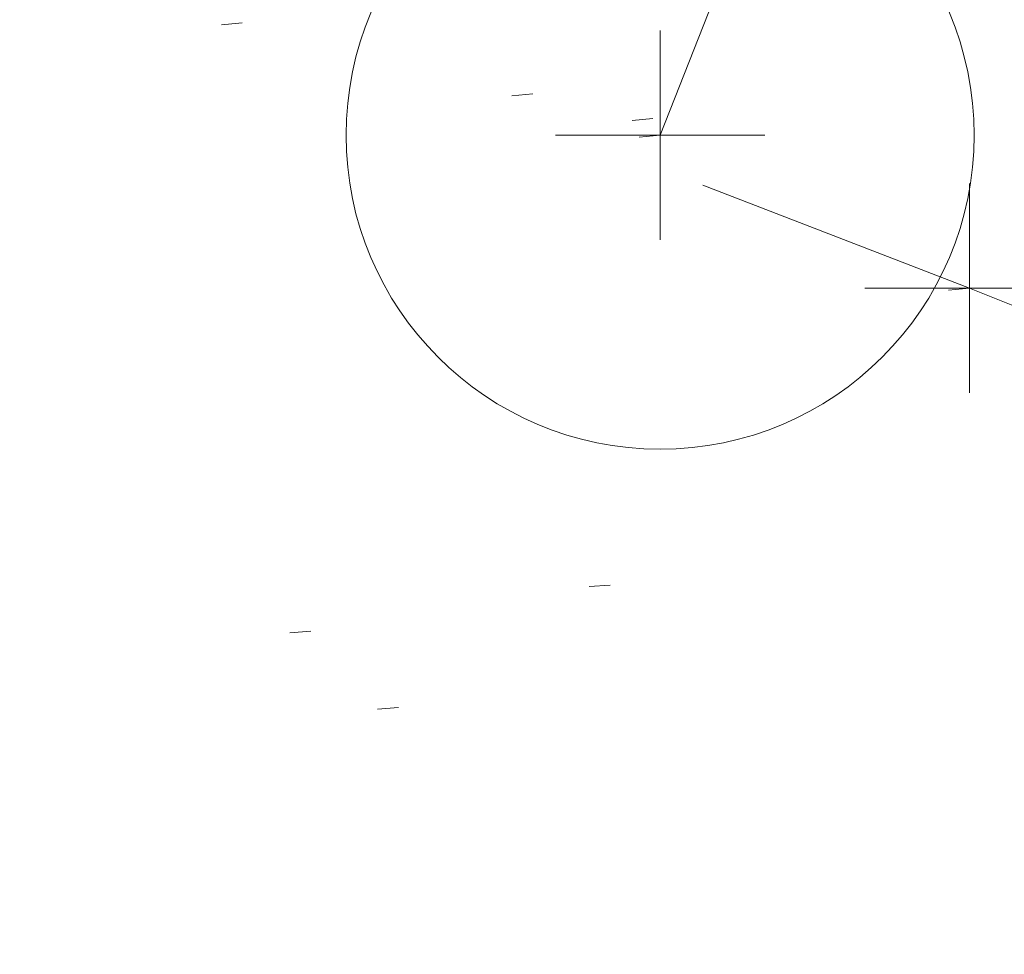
# Model space of a CAD drawing. Extents: x 413123 to 1465301, y 377724 to 504150.
# Tile 87 of 256: x 1463391.48 to 1463396.18, y 433213.62 to 433218.08. Entities that reach past the tile are written whole.
import ezdxf

# ---------------------------------------------------------------- set-up
doc = ezdxf.new("R2010")
doc.units = 0
doc.header["$MEASUREMENT"] = 0
for name, pattern in [('DGN Style 1', [8.732639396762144, 0.01453018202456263, -8.71810921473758]), ('DGN Style 3', [20.34225483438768, 14.53018202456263, -5.812072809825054]), ('DGN Style 5', [10.171127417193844, 4.35905460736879, -5.812072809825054])]:
    doc.linetypes.add(name, pattern=pattern)
for name, color, linetype, lineweight in [('GE_X_Cells', 40, 'Continuous', 0), ('PM_X_Channelizing_Line', 7, 'Continuous', 13), ('PV_X_Curb', 120, 'DGN Style 1', 0), ('PV_X_EOP', 7, 'DGN Style 3', 0), ('PV_X_Walk', 120, 'DGN Style 5', 0)]:
    doc.layers.add(name, color=color, linetype=linetype, lineweight=lineweight)
doc.layers.add('SV_Observation (Construction)', color=97, linetype='DGN Style 1', lineweight=0, transparency=0.9)
doc.layers.add('SV_X_Shot_Marker (Construction)', color=40, linetype='Continuous', lineweight=0, transparency=0.5)

# ---------------------------------------------------------------- blocks, each defined once
blk = doc.blocks.new('SVPT_2805')
at = {"layer": 'SV_X_Shot_Marker (Construction)', "transparency": 33554495}
for p, q in [((0, 0.02500000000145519), (0, -0.02499999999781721)), ((-0.02499999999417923, 3.637978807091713e-12), (0.02499999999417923, 3.637978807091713e-12))]:
    blk.add_line(p, q, dxfattribs=at)
blk.add_point((0, 3.637978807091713e-12), dxfattribs=at)
blk = doc.blocks.new('SVPT_2831')
at = {"layer": 'SV_X_Shot_Marker (Construction)', "transparency": 33554495}
for p, q in [((0, 0.02500000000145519), (0, -0.02500000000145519)), ((-0.02500000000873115, 0), (0.02499999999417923, 0))]:
    blk.add_line(p, q, dxfattribs=at)
blk.add_point((0, 0), dxfattribs=at)
blk = doc.blocks.new('PC_81')
at = {"layer": 'GE_X_Cells', "color": 52, "linetype": 'Continuous', "lineweight": 0}
blk.add_circle((0, 0), 0.075, dxfattribs=at)

msp = doc.modelspace()

# ---------------------------------------------------------------- linework, layer by layer
at = {"layer": 'PM_X_Channelizing_Line', "extrusion": (-0.05387479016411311, 0.009650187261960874, 0.9985010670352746), "elevation": -74087.91678013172, "flags": 128}
msp.add_lwpolyline([(-684460.9633719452, 1362072.520952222), (-684455.400351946, 1362072.625134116), (-684450.8547396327, 1362071.710482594)], dxfattribs=at)
at = {"layer": 'PV_X_Curb'}
for points, knots in [([(1463034.114341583, 433358.5354235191, 570.967442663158), (1463034.382762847, 433357.8525596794, 570.9829174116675), (1463034.902669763, 433356.6746703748, 570.9791408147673), (1463036.322057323, 433354.5205973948, 570.6849760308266), (1463037.748960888, 433352.2020754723, 570.6878951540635), (1463040.018756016, 433349.1857511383, 570.9427811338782), (1463042.639031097, 433346.7780487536, 570.7955674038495), (1463044.970687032, 433345.5933757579, 570.8824061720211), (1463045.921303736, 433345.2188641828, 570.878208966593), (1463051.106075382, 433343.1762354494, 570.8553169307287), (1463056.290847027, 433341.1336067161, 570.8324248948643), (1463061.475618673, 433339.0909779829, 570.809532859), (1463062.018547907, 433338.9041474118, 570.7725412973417), (1463062.561477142, 433338.7173168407, 570.7355497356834), (1463063.104406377, 433338.5304862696, 570.6985581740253), (1463069.657625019, 433335.9461940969, 570.7210719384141), (1463076.21084366, 433333.3619019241, 570.7435857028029), (1463082.764062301, 433330.7776097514, 570.7660994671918), (1463087.246478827, 433329.0023655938, 570.8028168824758), (1463091.728895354, 433327.2271214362, 570.8395342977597), (1463096.211311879, 433325.4518772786, 570.8762517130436), (1463096.878442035, 433325.1897515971, 570.9638925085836), (1463097.545572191, 433324.9276259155, 571.0515333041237), (1463098.212702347, 433324.6655002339, 571.1391740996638), (1463104.831686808, 433322.094946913, 571.1640382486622), (1463111.45067127, 433319.524393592, 571.1889023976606), (1463118.069655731, 433316.953840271, 571.2137665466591), (1463125.957183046, 433313.9138789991, 571.1851535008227), (1463133.844710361, 433310.8739177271, 571.1565404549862), (1463141.732237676, 433307.8339564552, 571.1279274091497), (1463145.767175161, 433306.241790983, 571.1313455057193), (1463149.802112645, 433304.6496255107, 571.134763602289), (1463153.83705013, 433303.0574600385, 571.1381816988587), (1463154.355066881, 433302.8054079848, 571.0924572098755), (1463154.873083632, 433302.5533559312, 571.0467327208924), (1463155.391100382, 433302.3013038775, 571.0010082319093), (1463159.740180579, 433300.5574304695, 571.007755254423), (1463164.089260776, 433298.8135570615, 571.0145022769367), (1463168.438340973, 433297.0696836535, 571.0212492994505), (1463173.76020955, 433294.9893866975, 571.0517121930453), (1463179.082078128, 433292.9090897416, 571.0821750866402), (1463184.403946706, 433290.8287927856, 571.1126379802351), (1463184.927832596, 433290.6024130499, 571.183469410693), (1463185.451718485, 433290.3760333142, 571.254300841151), (1463185.975604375, 433290.1496535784, 571.3251322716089), (1463193.283059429, 433287.4009373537, 571.3274320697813), (1463200.590514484, 433284.6522211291, 571.3297318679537), (1463207.897969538, 433281.9035049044, 571.3320316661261), (1463214.611583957, 433279.3049910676, 571.3660593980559), (1463221.325198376, 433276.7064772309, 571.4000871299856), (1463228.038812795, 433274.1079633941, 571.4341148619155), (1463234.876881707, 433271.4003319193, 571.5030017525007), (1463241.714950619, 433268.6927004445, 571.5718886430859), (1463248.553019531, 433265.9850689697, 571.6407755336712), (1463252.53367608, 433264.4224603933, 571.6987979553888), (1463256.514332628, 433262.8598518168, 571.7568203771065), (1463260.494989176, 433261.2972432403, 571.8148427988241), (1463261.18962272, 433261.0748617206, 571.7422662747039), (1463261.884256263, 433260.8524802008, 571.6696897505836), (1463262.578889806, 433260.6300986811, 571.5971132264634), (1463267.974277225, 433258.4984942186, 571.5913249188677), (1463273.369664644, 433256.3668897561, 571.5855366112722), (1463278.765052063, 433254.2352852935, 571.5797483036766), (1463284.039124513, 433252.1341649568, 571.626583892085), (1463289.313196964, 433250.0330446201, 571.6734194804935), (1463294.587269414, 433247.9319242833, 571.7202550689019), (1463295.147837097, 433247.7325865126, 571.8045569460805), (1463295.70840478, 433247.533248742, 571.8888588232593), (1463296.268972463, 433247.3339109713, 571.9731607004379), (1463303.262539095, 433244.6091737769, 572.0038664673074), (1463310.256105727, 433241.8844365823, 572.034572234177), (1463317.249672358, 433239.1596993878, 572.0652780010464), (1463324.8255847, 433236.206749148, 572.1003223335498), (1463332.401497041, 433233.2537989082, 572.1353666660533), (1463339.977409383, 433230.3008486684, 572.1704109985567), (1463346.624217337, 433227.6724527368, 572.1699621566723), (1463353.271025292, 433225.044056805, 572.1695133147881), (1463359.917833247, 433222.4156608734, 572.1690644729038), (1463363.666535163, 433220.9685334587, 572.1740861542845), (1463367.415237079, 433219.521406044, 572.1791078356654), (1463371.163938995, 433218.0742786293, 572.1841295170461), (1463371.754596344, 433217.8301906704, 572.1047293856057), (1463372.345253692, 433217.5861027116, 572.0253292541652), (1463372.935911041, 433217.3420147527, 571.9459291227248), (1463380.338603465, 433214.4611246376, 571.9041823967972), (1463387.741295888, 433211.5802345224, 571.8624356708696), (1463395.143988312, 433208.6993444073, 571.8206889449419), (1463403.121855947, 433205.5721027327, 571.8539167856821), (1463411.099723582, 433202.4448610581, 571.8871446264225), (1463419.077591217, 433199.3176193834, 571.9203724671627), (1463419.407565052, 433199.1647159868, 571.9396248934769), (1463419.737538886, 433199.0118125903, 571.9588773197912), (1463420.067512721, 433198.8589091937, 571.9781297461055)], [0, 0, 0, 0, 0.004163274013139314, 0.007301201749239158, 0.0146979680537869, 0.01957460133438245, 0.02877745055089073, 0.03448275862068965, 0.03448275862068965, 0.03448275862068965, 0.06896551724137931, 0.06896551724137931, 0.06896551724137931, 0.1034482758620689, 0.1034482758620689, 0.1034482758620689, 0.1379310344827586, 0.1379310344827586, 0.1379310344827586, 0.1724137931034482, 0.1724137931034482, 0.1724137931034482, 0.2068965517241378, 0.2068965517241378, 0.2068965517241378, 0.2413793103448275, 0.2413793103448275, 0.2413793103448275, 0.2758620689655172, 0.2758620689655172, 0.2758620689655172, 0.3103448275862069, 0.3103448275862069, 0.3103448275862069, 0.3448275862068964, 0.3448275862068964, 0.3448275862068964, 0.3793103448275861, 0.3793103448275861, 0.3793103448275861, 0.4137931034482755, 0.4137931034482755, 0.4137931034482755, 0.4482758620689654, 0.4482758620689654, 0.4482758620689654, 0.4827586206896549, 0.4827586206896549, 0.4827586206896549, 0.5172413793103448, 0.5172413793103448, 0.5172413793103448, 0.5517241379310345, 0.5517241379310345, 0.5517241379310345, 0.5862068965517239, 0.5862068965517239, 0.5862068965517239, 0.6206896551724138, 0.6206896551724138, 0.6206896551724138, 0.6551724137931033, 0.6551724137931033, 0.6551724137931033, 0.6896551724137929, 0.6896551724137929, 0.6896551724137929, 0.7241379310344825, 0.7241379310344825, 0.7241379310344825, 0.7586206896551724, 0.7586206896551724, 0.7586206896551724, 0.7931034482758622, 0.7931034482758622, 0.7931034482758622, 0.8275862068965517, 0.8275862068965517, 0.8275862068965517, 0.8620689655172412, 0.8620689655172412, 0.8620689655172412, 0.8965517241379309, 0.8965517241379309, 0.8965517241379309, 0.9310344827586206, 0.9310344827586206, 0.9310344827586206, 0.9655172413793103, 0.9655172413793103, 0.9655172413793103, 1, 1, 1, 1]), ([(1463694.730807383, 433042.1012902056, 573.2000085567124), (1463688.122071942, 433044.6665198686, 573.2117681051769), (1463681.5133365, 433047.2317495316, 573.2235276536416), (1463674.904601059, 433049.7969791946, 573.2352872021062), (1463669.906627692, 433051.7384291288, 573.2422034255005), (1463664.908654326, 433053.679879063, 573.249119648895), (1463659.910680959, 433055.6213289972, 573.2560358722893), (1463659.31440991, 433055.8530469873, 573.3282538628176), (1463658.718138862, 433056.0847649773, 573.400471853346), (1463658.121867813, 433056.3164829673, 573.4726898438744), (1463656.811811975, 433056.8455353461, 573.4691755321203), (1463655.501756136, 433057.3745877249, 573.4656612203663), (1463654.191700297, 433057.9036401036, 573.4621469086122), (1463647.078403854, 433060.7016199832, 573.4311409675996), (1463639.965107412, 433063.4995998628, 573.4001350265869), (1463632.851810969, 433066.2975797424, 573.3691290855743), (1463626.603526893, 433068.7760307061, 573.3262890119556), (1463620.355242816, 433071.25448167, 573.2834489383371), (1463614.10695874, 433073.7329326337, 573.2406088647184), (1463606.821724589, 433076.5483492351, 573.1778320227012), (1463599.536490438, 433079.3637658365, 573.1150551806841), (1463592.251256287, 433082.1791824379, 573.052278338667), (1463585.048675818, 433085.0513616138, 572.9767093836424), (1463577.846095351, 433087.9235407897, 572.901140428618), (1463570.643514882, 433090.7957199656, 572.8255714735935), (1463568.520856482, 433091.6009161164, 572.8136526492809), (1463566.398198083, 433092.4061122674, 572.8017338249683), (1463564.275539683, 433093.2113084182, 572.7898150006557), (1463563.658286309, 433093.4932407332, 572.723361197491), (1463563.041032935, 433093.7751730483, 572.6569073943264), (1463562.423779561, 433094.0571053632, 572.5904535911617), (1463557.897842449, 433095.8076798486, 572.5495712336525), (1463553.371905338, 433097.5582543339, 572.5086888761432), (1463548.845968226, 433099.3088288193, 572.4678065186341), (1463541.746736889, 433102.0973839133, 572.4116307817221), (1463534.647505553, 433104.8859390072, 572.3554550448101), (1463527.548274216, 433107.6744941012, 572.2992793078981), (1463527.099574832, 433107.8541490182, 572.3819727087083), (1463526.650875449, 433108.0338039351, 572.4646661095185), (1463526.202176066, 433108.2134588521, 572.5473595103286), (1463518.442801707, 433111.2934591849, 572.5872886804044), (1463510.683427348, 433114.3734595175, 572.6272178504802), (1463502.924052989, 433117.4534598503, 572.6671470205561), (1463495.101662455, 433120.5759616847, 572.6180249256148), (1463487.279271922, 433123.6984635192, 572.5689028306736), (1463479.456881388, 433126.8209653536, 572.5197807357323), (1463474.540841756, 433128.7396558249, 572.5305568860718), (1463469.624802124, 433130.6583462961, 572.5413330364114), (1463464.708762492, 433132.5770367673, 572.5521091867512), (1463464.15178183, 433132.7738995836, 572.4839343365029), (1463463.594801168, 433132.9707623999, 572.4157594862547), (1463463.037820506, 433133.1676252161, 572.3475846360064), (1463455.395093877, 433136.1460172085, 572.2965798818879), (1463447.752367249, 433139.1244092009, 572.2455751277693), (1463440.10964062, 433142.1028011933, 572.1945703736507), (1463439.463345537, 433142.3911085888, 572.2249332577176), (1463438.817050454, 433142.6794159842, 572.2552961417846), (1463438.170755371, 433142.9677233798, 572.2856590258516), (1463431.589276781, 433145.5431962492, 572.3185177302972), (1463425.007798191, 433148.1186691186, 572.351376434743), (1463418.4263196, 433150.6941419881, 572.3842351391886), (1463413.565512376, 433152.6091060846, 572.3506952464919), (1463408.704705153, 433154.5240701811, 572.3171553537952), (1463403.843897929, 433156.4390342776, 572.2836154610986), (1463402.295983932, 433157.0721267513, 572.2966227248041), (1463400.748069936, 433157.7052192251, 572.3096299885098), (1463399.20015594, 433158.3383116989, 572.3226372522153), (1463398.571326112, 433158.6030358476, 572.2531442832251), (1463397.942496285, 433158.8677599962, 572.1836513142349), (1463397.313666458, 433159.1324841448, 572.1141583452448), (1463389.499427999, 433162.1494767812, 572.1431257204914), (1463381.68518954, 433165.1664694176, 572.172093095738), (1463373.87095108, 433168.1834620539, 572.2010604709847), (1463373.202610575, 433168.4242856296, 572.2485422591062), (1463372.53427007, 433168.6651092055, 572.2960240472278), (1463371.865929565, 433168.9059327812, 572.3435058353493), (1463366.852918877, 433170.8940812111, 572.309207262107), (1463361.839908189, 433172.882229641, 572.2749086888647), (1463356.826897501, 433174.8703780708, 572.2406101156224), (1463350.263613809, 433177.4130764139, 572.2105829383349), (1463343.700330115, 433179.955774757, 572.1805557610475), (1463337.137046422, 433182.4984731, 572.1505285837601), (1463332.732110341, 433184.1753668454, 572.1399057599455), (1463328.327174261, 433185.8522605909, 572.129282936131), (1463323.922238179, 433187.5291543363, 572.1186601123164), (1463323.550514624, 433187.6736224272, 572.0672464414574), (1463323.17879107, 433187.8180905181, 572.0158327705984), (1463322.807067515, 433187.9625586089, 571.9644190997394), (1463314.242457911, 433191.4677850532, 571.9189611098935), (1463305.677848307, 433194.9730114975, 571.8735031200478), (1463297.113238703, 433198.4782379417, 571.8280451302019), (1463296.447798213, 433198.6498683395, 571.8729159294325), (1463295.782357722, 433198.8214987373, 571.917786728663), (1463295.116917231, 433198.9931291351, 571.9626575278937), (1463288.43623397, 433201.6173953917, 571.9595616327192), (1463281.755550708, 433204.2416616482, 571.9564657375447), (1463275.074867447, 433206.8659279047, 571.9533698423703), (1463270.698621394, 433208.5836220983, 571.955071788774), (1463266.322375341, 433210.3013162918, 571.9567737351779), (1463261.946129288, 433212.0190104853, 571.9584756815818), (1463261.255964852, 433212.2907585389, 571.8814296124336), (1463260.565800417, 433212.5625065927, 571.8043835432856), (1463259.875635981, 433212.8342546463, 571.7273374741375), (1463253.221984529, 433215.4661261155, 571.684237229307), (1463246.568333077, 433218.0979975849, 571.6411369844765), (1463239.914681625, 433220.7298690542, 571.5980367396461), (1463232.697418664, 433223.5591135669, 571.584901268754), (1463225.480155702, 433226.3883580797, 571.5717657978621), (1463218.262892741, 433229.2176025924, 571.5586303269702), (1463212.689928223, 433231.3845503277, 571.501804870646), (1463207.116963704, 433233.5514980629, 571.4449794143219), (1463201.543999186, 433235.7184457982, 571.3881539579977), (1463197.702392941, 433237.2969398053, 571.3824755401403), (1463193.860786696, 433238.8754338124, 571.376797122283), (1463190.01918045, 433240.4539278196, 571.3711187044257), (1463189.420555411, 433240.6641899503, 571.4587546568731), (1463188.821930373, 433240.874452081, 571.5463906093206), (1463188.223305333, 433241.0847142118, 571.6340265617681), (1463185.054584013, 433242.3131517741, 571.6250500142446), (1463181.885862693, 433243.5415893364, 571.6160734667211), (1463178.717141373, 433244.7700268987, 571.6070969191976), (1463171.181422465, 433247.7347391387, 571.5342143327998), (1463163.645703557, 433250.6994513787, 571.4613317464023), (1463156.10998465, 433253.6641636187, 571.3884491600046), (1463148.761307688, 433256.5197229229, 571.322577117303), (1463141.412630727, 433259.3752822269, 571.2567050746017), (1463134.063953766, 433262.2308415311, 571.1908330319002), (1463126.984343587, 433264.9936274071, 571.2120531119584), (1463119.904733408, 433267.756413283, 571.2332731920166), (1463112.82512323, 433270.519199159, 571.2544932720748), (1463106.948373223, 433272.8554993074, 571.272380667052), (1463101.071623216, 433275.1917994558, 571.290268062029), (1463095.19487321, 433277.5280996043, 571.3081554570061), (1463087.382378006, 433280.5556578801, 571.2445784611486), (1463079.569882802, 433283.583216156, 571.1810014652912), (1463071.757387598, 433286.6107744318, 571.1174244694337), (1463067.011834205, 433288.4980060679, 571.0790224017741), (1463062.266280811, 433290.385237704, 571.0406203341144), (1463057.520727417, 433292.27246934, 571.0022182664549), (1463052.596696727, 433294.1302708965, 570.9741905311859), (1463047.672666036, 433295.988072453, 570.946162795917), (1463042.748635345, 433297.8458740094, 570.9181350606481), (1463040.996474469, 433298.028892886, 570.6600759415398), (1463037.884741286, 433298.0614564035, 570.3732611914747), (1463033.533792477, 433297.4811137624, 570.213053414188), (1463028.578927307, 433295.8351240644, 570.8846791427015), (1463025.750437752, 433293.3300609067, 570.5443428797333), (1463024.222435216, 433291.00068514, 570.5092220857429), (1463023.412434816, 433289.7658735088, 570.490604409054), (1463022.602434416, 433288.5310618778, 570.4719867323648), (1463021.792434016, 433287.2962502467, 570.4533690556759), (1463021.001432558, 433285.3732457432, 570.5012869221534), (1463020.2104311, 433283.4502412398, 570.549204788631), (1463019.419429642, 433281.5272367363, 570.5971226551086), (1463018.531487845, 433279.3825151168, 570.6481372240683), (1463017.643546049, 433277.2377934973, 570.6991517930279), (1463016.755604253, 433275.0930718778, 570.7501663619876), (1463014.741467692, 433270.0950215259, 570.9656913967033), (1463012.727331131, 433265.096971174, 571.181216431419), (1463010.71319457, 433260.0989208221, 571.3967414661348)], [0, 0, 0, 0, 0.01923076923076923, 0.01923076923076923, 0.01923076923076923, 0.03846153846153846, 0.03846153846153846, 0.03846153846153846, 0.05769230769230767, 0.05769230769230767, 0.05769230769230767, 0.07692307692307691, 0.07692307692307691, 0.07692307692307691, 0.09615384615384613, 0.09615384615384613, 0.09615384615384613, 0.1153846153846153, 0.1153846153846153, 0.1153846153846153, 0.1346153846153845, 0.1346153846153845, 0.1346153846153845, 0.1538461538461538, 0.1538461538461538, 0.1538461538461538, 0.1730769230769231, 0.1730769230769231, 0.1730769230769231, 0.1923076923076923, 0.1923076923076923, 0.1923076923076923, 0.2115384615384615, 0.2115384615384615, 0.2115384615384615, 0.2307692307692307, 0.2307692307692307, 0.2307692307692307, 0.25, 0.25, 0.25, 0.269230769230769, 0.269230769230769, 0.269230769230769, 0.2884615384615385, 0.2884615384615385, 0.2884615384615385, 0.3076923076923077, 0.3076923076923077, 0.3076923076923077, 0.3269230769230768, 0.3269230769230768, 0.3269230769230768, 0.3461538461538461, 0.3461538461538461, 0.3461538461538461, 0.3653846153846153, 0.3653846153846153, 0.3653846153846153, 0.3846153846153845, 0.3846153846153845, 0.3846153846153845, 0.4038461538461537, 0.4038461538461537, 0.4038461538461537, 0.423076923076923, 0.423076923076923, 0.423076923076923, 0.4423076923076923, 0.4423076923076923, 0.4423076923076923, 0.4615384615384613, 0.4615384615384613, 0.4615384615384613, 0.4807692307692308, 0.4807692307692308, 0.4807692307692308, 0.5, 0.5, 0.5, 0.5192307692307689, 0.5192307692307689, 0.5192307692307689, 0.538461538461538, 0.538461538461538, 0.538461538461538, 0.5576923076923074, 0.5576923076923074, 0.5576923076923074, 0.576923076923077, 0.576923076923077, 0.576923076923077, 0.5961538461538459, 0.5961538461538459, 0.5961538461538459, 0.6153846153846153, 0.6153846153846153, 0.6153846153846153, 0.6346153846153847, 0.6346153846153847, 0.6346153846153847, 0.6538461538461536, 0.6538461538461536, 0.6538461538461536, 0.673076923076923, 0.673076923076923, 0.673076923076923, 0.6923076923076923, 0.6923076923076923, 0.6923076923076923, 0.7115384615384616, 0.7115384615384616, 0.7115384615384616, 0.7307692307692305, 0.7307692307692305, 0.7307692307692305, 0.7499999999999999, 0.7499999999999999, 0.7499999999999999, 0.7692307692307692, 0.7692307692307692, 0.7692307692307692, 0.7884615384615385, 0.7884615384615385, 0.7884615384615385, 0.8076923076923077, 0.8076923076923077, 0.8076923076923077, 0.826923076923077, 0.826923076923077, 0.826923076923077, 0.846153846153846, 0.846153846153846, 0.846153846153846, 0.8653846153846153, 0.8653846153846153, 0.8653846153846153, 0.8846153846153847, 0.8846153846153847, 0.8846153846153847, 0.9038461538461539, 0.9038461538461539, 0.9038461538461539, 0.9087225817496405, 0.9125585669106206, 0.9159702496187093, 0.9230769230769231, 0.9230769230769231, 0.9230769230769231, 0.9423076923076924, 0.9423076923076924, 0.9423076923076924, 0.9615384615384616, 0.9615384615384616, 0.9615384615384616, 0.9807692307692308, 0.9807692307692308, 0.9807692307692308, 1, 1, 1, 1])]:
    msp.add_open_spline(points, degree=3, knots=knots, dxfattribs=at)
at = {"layer": 'PV_X_EOP'}
for points, knots in [([(1463033.539703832, 433358.668730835, 570.9312826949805), (1463033.78085339, 433357.7791180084, 570.9319642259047), (1463034.311810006, 433356.414696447, 570.9129230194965), (1463035.936664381, 433354.210215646, 570.7574772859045), (1463037.392149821, 433351.9520015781, 570.7191112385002), (1463039.598433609, 433348.7987445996, 570.7996873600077), (1463042.441302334, 433346.5539274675, 570.6747714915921), (1463044.712350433, 433345.0075174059, 570.6881225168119), (1463045.691659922, 433344.6760572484, 570.6008205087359), (1463046.330306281, 433344.4598990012, 570.5438874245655), (1463046.96895264, 433344.243740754, 570.486954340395), (1463047.607598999, 433344.0275825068, 570.4300212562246), (1463047.46569072, 433343.5095853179, 570.4737916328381), (1463047.32378244, 433342.9915881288, 570.5175620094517), (1463047.181874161, 433342.4735909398, 570.5613323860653), (1463047.962688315, 433342.1715041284, 570.5523071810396), (1463048.74350247, 433341.8694173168, 570.5432819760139), (1463049.524316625, 433341.5673305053, 570.5342567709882), (1463049.723445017, 433342.0454324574, 570.5031497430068), (1463049.92257341, 433342.5235344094, 570.4720427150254), (1463050.121701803, 433343.0016363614, 570.4409356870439), (1463054.363252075, 433341.3299102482, 570.4898514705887), (1463058.604802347, 433339.658184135, 570.5387672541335), (1463062.84635262, 433337.9864580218, 570.5876830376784), (1463069.380437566, 433335.4247592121, 570.6248076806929), (1463075.914522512, 433332.8630604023, 570.6619323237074), (1463082.448607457, 433330.3013615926, 570.699056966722), (1463087.637972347, 433328.22388055, 570.7205322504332), (1463092.827337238, 433326.1463995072, 570.7420075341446), (1463098.016702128, 433324.0689184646, 570.7634828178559), (1463104.657268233, 433321.5116641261, 570.769767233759), (1463111.297834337, 433318.9544097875, 570.7760516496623), (1463117.938400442, 433316.3971554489, 570.7823360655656), (1463125.924840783, 433313.2674390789, 570.73748834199), (1463133.911281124, 433310.1377227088, 570.6926406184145), (1463141.897721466, 433307.0080063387, 570.647792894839), (1463141.717745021, 433306.5125578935, 570.6799613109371), (1463141.537768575, 433306.0171094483, 570.7121297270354), (1463141.35779213, 433305.5216610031, 570.7442981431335), (1463142.229950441, 433305.2201381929, 570.7485050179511), (1463143.102108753, 433304.9186153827, 570.7527118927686), (1463143.974267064, 433304.6170925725, 570.7569187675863), (1463144.185348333, 433305.0788176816, 570.735481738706), (1463144.396429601, 433305.5405427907, 570.7140447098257), (1463144.607510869, 433306.0022678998, 570.6926076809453), (1463147.58473388, 433304.8543661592, 570.7341019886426), (1463150.56195689, 433303.7064644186, 570.7755962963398), (1463153.539179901, 433302.558562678, 570.817090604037), (1463158.44037952, 433300.5705139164, 570.826934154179), (1463163.341579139, 433298.5824651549, 570.8367777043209), (1463168.242778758, 433296.5944163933, 570.8466212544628), (1463174.091388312, 433294.2251577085, 570.8787504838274), (1463179.939997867, 433291.8558990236, 570.9108797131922), (1463185.788607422, 433289.4866403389, 570.9430089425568), (1463193.090936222, 433286.8080451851, 571.0096381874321), (1463200.393265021, 433284.1294500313, 571.0762674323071), (1463207.695593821, 433281.4508548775, 571.1428966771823), (1463214.34865388, 433278.828976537, 571.1804566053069), (1463221.001713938, 433276.2070981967, 571.2180165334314), (1463227.654773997, 433273.5852198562, 571.2555764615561), (1463234.593717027, 433270.8614597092, 571.311327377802), (1463241.532660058, 433268.1376995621, 571.3670782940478), (1463248.471603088, 433265.413939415, 571.4228292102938), (1463251.006317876, 433264.4249023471, 571.4376305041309), (1463253.541032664, 433263.4358652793, 571.452431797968), (1463256.075747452, 433262.4468282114, 571.4672330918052), (1463255.94008792, 433261.9072334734, 571.4705339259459), (1463255.804428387, 433261.3676387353, 571.4738347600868), (1463255.668768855, 433260.8280439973, 571.4771355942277), (1463256.445551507, 433260.5848901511, 571.4871075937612), (1463257.222334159, 433260.3417363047, 571.4970795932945), (1463257.999116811, 433260.0985824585, 571.507051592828), (1463258.226294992, 433260.5106164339, 571.4958264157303), (1463258.453473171, 433260.9226504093, 571.4846012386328), (1463258.680651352, 433261.3346843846, 571.4733760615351), (1463259.925804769, 433260.8493021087, 571.4829525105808), (1463261.170958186, 433260.3639198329, 571.4925289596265), (1463262.416111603, 433259.878537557, 571.5021054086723), (1463267.791649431, 433257.7869022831, 571.5241727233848), (1463273.167187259, 433255.6952670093, 571.5462400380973), (1463278.542725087, 433253.6036317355, 571.5683073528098), (1463284.352399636, 433251.3217999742, 571.5814787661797), (1463290.162074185, 433249.039968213, 571.5946501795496), (1463295.971748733, 433246.7581364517, 571.6078215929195), (1463302.949122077, 433244.0521724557, 571.6351321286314), (1463309.926495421, 433241.3462084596, 571.6624426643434), (1463316.903868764, 433238.6402444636, 571.6897532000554), (1463324.563747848, 433235.6405621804, 571.7285381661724), (1463332.223626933, 433232.6408798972, 571.7673231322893), (1463339.883506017, 433229.641197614, 571.8061080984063), (1463346.449952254, 433227.0690864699, 571.8205958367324), (1463353.01639849, 433224.4969753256, 571.8350835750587), (1463359.582844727, 433221.9248641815, 571.8495713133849), (1463363.961849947, 433220.2403229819, 571.8408310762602), (1463368.340855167, 433218.5557817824, 571.8320908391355), (1463372.719860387, 433216.8712405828, 571.8233506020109), (1463380.126525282, 433213.9587859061, 571.7905530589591), (1463387.533190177, 433211.0463312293, 571.7577555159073), (1463394.939855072, 433208.1338765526, 571.7249579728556), (1463402.425974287, 433205.1637758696, 571.7534560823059), (1463409.912093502, 433202.1936751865, 571.7819541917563), (1463417.398212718, 433199.2235745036, 571.8104523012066), (1463417.229394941, 433198.7682275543, 571.8194733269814), (1463417.060577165, 433198.3128806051, 571.8284943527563), (1463416.891759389, 433197.8575336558, 571.8375153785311), (1463417.692446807, 433197.4966240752, 571.8487103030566), (1463418.493134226, 433197.1357144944, 571.859905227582), (1463419.293821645, 433196.7748049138, 571.8711001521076), (1463419.475032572, 433197.247288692, 571.8477905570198), (1463419.6562435, 433197.7197724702, 571.8244809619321), (1463419.837454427, 433198.1922562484, 571.8011713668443), (1463419.83781155, 433198.2226624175, 571.7953862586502), (1463419.838168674, 433198.2530685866, 571.789601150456), (1463419.838525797, 433198.2834747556, 571.7838160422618)], [0, 0, 0, 0, 0.003968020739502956, 0.006425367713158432, 0.01199892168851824, 0.01581541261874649, 0.02326256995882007, 0.02777777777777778, 0.02777777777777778, 0.02777777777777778, 0.05555555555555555, 0.05555555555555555, 0.05555555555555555, 0.08333333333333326, 0.08333333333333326, 0.08333333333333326, 0.1111111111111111, 0.1111111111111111, 0.1111111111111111, 0.1388888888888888, 0.1388888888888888, 0.1388888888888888, 0.1666666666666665, 0.1666666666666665, 0.1666666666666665, 0.1944444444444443, 0.1944444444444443, 0.1944444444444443, 0.2222222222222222, 0.2222222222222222, 0.2222222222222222, 0.25, 0.25, 0.25, 0.2777777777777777, 0.2777777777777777, 0.2777777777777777, 0.3055555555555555, 0.3055555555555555, 0.3055555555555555, 0.333333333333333, 0.333333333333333, 0.333333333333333, 0.3611111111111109, 0.3611111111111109, 0.3611111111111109, 0.3888888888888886, 0.3888888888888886, 0.3888888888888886, 0.4166666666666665, 0.4166666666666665, 0.4166666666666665, 0.4444444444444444, 0.4444444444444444, 0.4444444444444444, 0.472222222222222, 0.472222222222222, 0.472222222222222, 0.5, 0.5, 0.5, 0.5277777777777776, 0.5277777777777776, 0.5277777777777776, 0.5555555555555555, 0.5555555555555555, 0.5555555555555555, 0.5833333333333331, 0.5833333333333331, 0.5833333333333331, 0.6111111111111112, 0.6111111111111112, 0.6111111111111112, 0.638888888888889, 0.638888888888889, 0.638888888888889, 0.6666666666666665, 0.6666666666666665, 0.6666666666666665, 0.6944444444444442, 0.6944444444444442, 0.6944444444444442, 0.722222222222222, 0.722222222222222, 0.722222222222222, 0.7499999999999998, 0.7499999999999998, 0.7499999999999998, 0.7777777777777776, 0.7777777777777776, 0.7777777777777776, 0.8055555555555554, 0.8055555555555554, 0.8055555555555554, 0.8333333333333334, 0.8333333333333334, 0.8333333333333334, 0.861111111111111, 0.861111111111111, 0.861111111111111, 0.8888888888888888, 0.8888888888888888, 0.8888888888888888, 0.9166666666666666, 0.9166666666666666, 0.9166666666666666, 0.9444444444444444, 0.9444444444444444, 0.9444444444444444, 0.9722222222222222, 0.9722222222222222, 0.9722222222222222, 1, 1, 1, 1]), ([(1463695.37345491, 433042.3269481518, 573.2056029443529), (1463695.118355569, 433042.4173281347, 573.1929567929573), (1463694.863256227, 433042.5077081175, 573.1803106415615), (1463694.608156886, 433042.5980881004, 573.1676644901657), (1463688.127196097, 433045.133574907, 573.1638691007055), (1463681.646235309, 433047.6690617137, 573.1600737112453), (1463675.165274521, 433050.2045485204, 573.1562783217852), (1463668.255959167, 433052.9440202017, 573.1540820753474), (1463661.346643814, 433055.6834918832, 573.1518858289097), (1463654.437328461, 433058.4229635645, 573.149689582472), (1463647.338400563, 433061.2071824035, 573.1301154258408), (1463640.239472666, 433063.9914012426, 573.1105412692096), (1463633.140544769, 433066.7756200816, 573.0909671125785), (1463626.823799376, 433069.2202639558, 573.0453158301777), (1463620.507053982, 433071.6649078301, 572.999664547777), (1463614.190308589, 433074.1095517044, 572.9540132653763), (1463606.930945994, 433076.9629614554, 572.8967218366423), (1463599.671583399, 433079.8163712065, 572.8394304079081), (1463592.412220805, 433082.6697809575, 572.7821389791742), (1463585.208613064, 433085.5359198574, 572.7224006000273), (1463578.005005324, 433088.4020587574, 572.6626622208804), (1463570.801397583, 433091.2681976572, 572.6029238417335), (1463563.539543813, 433094.1288766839, 572.5195568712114), (1463556.277690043, 433096.9895557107, 572.4361899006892), (1463549.015836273, 433099.8502347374, 572.3528229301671), (1463541.464235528, 433102.896740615, 572.3143753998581), (1463533.912634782, 433105.9432464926, 572.2759278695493), (1463526.361034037, 433108.9897523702, 572.2374803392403), (1463524.510466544, 433109.6486739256, 572.222419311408), (1463522.659899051, 433110.307595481, 572.2073582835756), (1463520.809331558, 433110.9665170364, 572.1922972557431), (1463520.996148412, 433111.478044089, 572.2051758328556), (1463521.182965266, 433111.9895711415, 572.2180544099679), (1463521.36978212, 433112.5010981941, 572.2309329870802), (1463520.520611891, 433112.8412018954, 572.2365752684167), (1463519.671441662, 433113.1813055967, 572.2422175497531), (1463518.822271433, 433113.5214092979, 572.2478598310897), (1463518.644435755, 433113.0349413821, 572.2388127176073), (1463518.466600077, 433112.5484734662, 572.229765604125), (1463518.288764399, 433112.0620055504, 572.2207184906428), (1463514.835464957, 433113.4033588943, 572.2367800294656), (1463511.382165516, 433114.7447122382, 572.2528415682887), (1463507.928866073, 433116.0860655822, 572.2689031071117), (1463493.594865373, 433121.7420238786, 572.2482959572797), (1463479.260864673, 433127.3979821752, 572.2276888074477), (1463464.926863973, 433133.0539404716, 572.2070816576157), (1463449.455525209, 433139.0728186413, 572.1640707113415), (1463433.984186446, 433145.0916968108, 572.1210597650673), (1463418.512847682, 433151.1105749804, 572.0780488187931), (1463413.328996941, 433153.1553309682, 572.0135393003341), (1463408.145146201, 433155.200086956, 571.9490297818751), (1463402.961295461, 433157.2448429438, 571.8845202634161), (1463403.132465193, 433157.7716799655, 571.9190447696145), (1463403.303634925, 433158.2985169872, 571.953569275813), (1463403.474804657, 433158.825354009, 571.9880937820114), (1463402.600267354, 433159.1613721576, 571.9863420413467), (1463401.725730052, 433159.4973903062, 571.984590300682), (1463400.851192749, 433159.8334084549, 571.9828385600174), (1463400.653049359, 433159.3552482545, 571.9439093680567), (1463400.454905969, 433158.8770880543, 571.9049801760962), (1463400.256762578, 433158.3989278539, 571.8660509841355), (1463399.322085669, 433158.774478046, 571.9116587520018), (1463398.387408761, 433159.150028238, 571.9572665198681), (1463397.452731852, 433159.5255784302, 572.0028742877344), (1463389.04126259, 433162.8168634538, 571.9920574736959), (1463380.629793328, 433166.1081484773, 571.9812406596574), (1463372.218324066, 433169.3994335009, 571.9704238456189), (1463367.156032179, 433171.3851717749, 571.9528553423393), (1463362.093740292, 433173.370910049, 571.9352868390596), (1463357.031448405, 433175.3566483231, 571.91771833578), (1463350.485608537, 433177.9162151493, 571.9032139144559), (1463343.93976867, 433180.4757819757, 571.8887094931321), (1463337.393928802, 433183.0353488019, 571.8742050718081), (1463332.955818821, 433184.7683232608, 571.8612483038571), (1463328.517708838, 433186.5012977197, 571.8482915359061), (1463324.079598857, 433188.2342721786, 571.835334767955), (1463307.834725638, 433194.592922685, 571.7755947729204), (1463291.58985242, 433200.9515731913, 571.7158547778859), (1463275.344979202, 433207.3102236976, 571.6561147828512), (1463270.255842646, 433209.3105723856, 571.6395679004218), (1463265.16670609, 433211.3109210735, 571.6230210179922), (1463260.077569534, 433213.3112697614, 571.6064741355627), (1463253.452444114, 433215.9179517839, 571.5595870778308), (1463246.827318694, 433218.5246338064, 571.5127000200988), (1463240.202193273, 433221.1313158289, 571.4658129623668), (1463232.962477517, 433223.9732301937, 571.4532933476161), (1463225.722761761, 433226.8151445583, 571.4407737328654), (1463218.483046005, 433229.6570589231, 571.4282541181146), (1463212.90690448, 433231.8646312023, 571.4088467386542), (1463207.330762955, 433234.0722034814, 571.3894393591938), (1463201.754621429, 433236.2797757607, 571.3700319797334), (1463194.142429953, 433239.2572758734, 571.3409586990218), (1463186.530238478, 433242.2347759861, 571.3118854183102), (1463178.918047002, 433245.2122760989, 571.2828121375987), (1463169.428496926, 433248.9128530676, 571.1919051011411), (1463159.93894685, 433252.6134300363, 571.1009980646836), (1463150.449396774, 433256.314007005, 571.0100910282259), (1463145.077359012, 433258.4557943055, 570.9673048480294), (1463139.70532125, 433260.5975816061, 570.9245186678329), (1463134.333283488, 433262.7393689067, 570.8817324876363), (1463132.297653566, 433263.5246301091, 570.8037126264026), (1463130.262023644, 433264.3098913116, 570.7256927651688), (1463128.226393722, 433265.0951525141, 570.6476729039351), (1463128.413443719, 433265.4813551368, 570.6980714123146), (1463128.600493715, 433265.8675577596, 570.748469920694), (1463128.787543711, 433266.2537603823, 570.7988684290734), (1463127.919822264, 433266.676285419, 570.7925938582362), (1463127.052100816, 433267.0988104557, 570.786319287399), (1463126.184379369, 433267.5213354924, 570.7800447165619), (1463126.004706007, 433267.0870623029, 570.7088488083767), (1463125.825032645, 433266.6527891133, 570.6376529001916), (1463125.645359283, 433266.2185159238, 570.5664569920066), (1463121.458270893, 433267.8591123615, 570.6667666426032), (1463117.271182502, 433269.4997087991, 570.7670762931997), (1463113.084094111, 433271.1403052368, 570.8673859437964), (1463107.189564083, 433273.4271367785, 570.8747985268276), (1463101.295034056, 433275.7139683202, 570.8822111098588), (1463095.400504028, 433278.0007998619, 570.88962369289), (1463087.576983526, 433281.0591137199, 570.8606773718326), (1463079.753463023, 433284.117427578, 570.8317310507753), (1463071.92994252, 433287.175741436, 570.8027847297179), (1463067.216062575, 433289.0371870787, 570.7609532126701), (1463062.502182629, 433290.8986327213, 570.7191216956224), (1463057.788302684, 433292.7600783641, 570.6772901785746), (1463055.438489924, 433293.6549933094, 570.597871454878), (1463053.088677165, 433294.5499082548, 570.5184527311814), (1463050.738864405, 433295.4448232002, 570.4390340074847), (1463050.919405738, 433295.974786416, 570.493206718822), (1463051.099947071, 433296.5047496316, 570.547379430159), (1463051.280488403, 433297.0347128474, 570.6015521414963), (1463050.479713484, 433297.3478403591, 570.5996470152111), (1463049.678938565, 433297.660967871, 570.5977418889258), (1463048.878163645, 433297.9740953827, 570.5958367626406), (1463048.616684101, 433297.4827268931, 570.554312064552), (1463048.355204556, 433296.9913584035, 570.5127873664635), (1463048.093725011, 433296.499989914, 570.471262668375), (1463046.16244202, 433297.1796919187, 570.4532430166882), (1463044.231159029, 433297.8593939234, 570.4352233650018), (1463042.299876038, 433298.5390959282, 570.4172037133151), (1463040.683227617, 433298.6270722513, 570.3881765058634), (1463037.665619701, 433298.5647521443, 570.3323767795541), (1463033.387011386, 433297.9238663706, 570.2772123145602), (1463028.240821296, 433296.3164198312, 570.1397972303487), (1463025.314393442, 433293.7317706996, 570.0019896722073), (1463023.773730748, 433291.3674614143, 569.9858104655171), (1463022.862373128, 433289.9688870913, 569.9762398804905), (1463021.951015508, 433288.5703127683, 569.966669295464), (1463021.039657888, 433287.1717384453, 569.9570987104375)], [0, 0, 0, 0, 0.02083333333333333, 0.02083333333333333, 0.02083333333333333, 0.04166666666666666, 0.04166666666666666, 0.04166666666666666, 0.06249999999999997, 0.06249999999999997, 0.06249999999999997, 0.08333333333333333, 0.08333333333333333, 0.08333333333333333, 0.1041666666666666, 0.1041666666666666, 0.1041666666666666, 0.1249999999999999, 0.1249999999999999, 0.1249999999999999, 0.1458333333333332, 0.1458333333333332, 0.1458333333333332, 0.1666666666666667, 0.1666666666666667, 0.1666666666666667, 0.1875, 0.1875, 0.1875, 0.2083333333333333, 0.2083333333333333, 0.2083333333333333, 0.2291666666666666, 0.2291666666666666, 0.2291666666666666, 0.2499999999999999, 0.2499999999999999, 0.2499999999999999, 0.2708333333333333, 0.2708333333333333, 0.2708333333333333, 0.2916666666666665, 0.2916666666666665, 0.2916666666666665, 0.3125, 0.3125, 0.3125, 0.3333333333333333, 0.3333333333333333, 0.3333333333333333, 0.3541666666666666, 0.3541666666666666, 0.3541666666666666, 0.375, 0.375, 0.375, 0.3958333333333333, 0.3958333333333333, 0.3958333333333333, 0.4166666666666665, 0.4166666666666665, 0.4166666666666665, 0.4374999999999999, 0.4374999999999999, 0.4374999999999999, 0.4583333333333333, 0.4583333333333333, 0.4583333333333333, 0.4791666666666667, 0.4791666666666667, 0.4791666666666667, 0.4999999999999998, 0.4999999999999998, 0.4999999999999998, 0.5208333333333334, 0.5208333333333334, 0.5208333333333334, 0.5416666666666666, 0.5416666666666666, 0.5416666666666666, 0.5624999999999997, 0.5624999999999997, 0.5624999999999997, 0.5833333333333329, 0.5833333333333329, 0.5833333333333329, 0.6041666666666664, 0.6041666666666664, 0.6041666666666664, 0.625, 0.625, 0.625, 0.6458333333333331, 0.6458333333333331, 0.6458333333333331, 0.6666666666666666, 0.6666666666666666, 0.6666666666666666, 0.6875, 0.6875, 0.6875, 0.7083333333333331, 0.7083333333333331, 0.7083333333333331, 0.7291666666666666, 0.7291666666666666, 0.7291666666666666, 0.75, 0.75, 0.75, 0.7708333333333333, 0.7708333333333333, 0.7708333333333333, 0.7916666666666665, 0.7916666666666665, 0.7916666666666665, 0.8125, 0.8125, 0.8125, 0.8333333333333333, 0.8333333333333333, 0.8333333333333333, 0.8541666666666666, 0.8541666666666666, 0.8541666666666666, 0.875, 0.875, 0.875, 0.8958333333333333, 0.8958333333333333, 0.8958333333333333, 0.9166666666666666, 0.9166666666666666, 0.9166666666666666, 0.9375, 0.9375, 0.9375, 0.9583333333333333, 0.9583333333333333, 0.9583333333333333, 0.9631710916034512, 0.9674286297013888, 0.9713421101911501, 0.9791666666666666, 0.9791666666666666, 0.9791666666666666, 1, 1, 1, 1])]:
    msp.add_open_spline(points, degree=3, knots=knots, dxfattribs=at)
at = {"layer": 'PV_X_Walk'}
msp.add_polyline3d([(1463034.114341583, 433358.5354235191, 570.967442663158), (1463053.989753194, 433350.5525229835, 571.1006588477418), (1463066.091114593, 433345.7470972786, 571.106292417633), (1463086.263455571, 433337.9530644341, 571.2295873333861), (1463101.133005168, 433331.9750263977, 571.351985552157), (1463120.907562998, 433324.3340932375, 571.2144600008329), (1463144.181719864, 433315.2094553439, 571.1782070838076), (1463159.126664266, 433309.2041571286, 571.4855287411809), (1463171.777270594, 433304.4036819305, 571.4587157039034), (1463187.607215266, 433298.2045751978, 571.4882983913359), (1463210.446105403, 433289.2017890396, 571.5279336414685), (1463230.827891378, 433281.3888628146, 571.6651836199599), (1463250.637164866, 433273.6150279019, 571.7923029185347), (1463267.228144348, 433267.0777297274, 571.9392309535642), (1463281.629084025, 433261.4717523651, 571.9711236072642), (1463296.049821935, 433255.7642363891, 571.9256336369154), (1463319.780440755, 433246.5525771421, 572.1961871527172), (1463342.332865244, 433237.7210995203, 572.3029998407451), (1463364.283459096, 433229.1965231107, 572.4196553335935), (1463375.767428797, 433224.6203966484, 572.425584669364), (1463396.017270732, 433216.7993595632, 572.3902960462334), (1463416.399606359, 433208.7440489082, 572.4708800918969)], dxfattribs=at)
at = {"layer": 'SV_Observation (Construction)', "transparency": 33554434}
for p in [(1463418.881763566, 433220.5512707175, 572.2029256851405), (1463420.27748634, 433220.1208794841, 572.2603454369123), (1463420.854498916, 433219.9693255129, 572.7228601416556), (1463406.652475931, 433218.6345023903, 572.3922735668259), (1463438.274827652, 433218.5937742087, 571.5105691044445), (1463416.966359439, 433217.7766422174, 572.1926716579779), (1463394.54005971, 433217.5307658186, 572.3846620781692), (1463394.54005971, 433217.5307658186, 572.3846620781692), (1463417.820803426, 433217.434936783, 572.0942382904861), (1463419.257366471, 433217.0651292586, 572.1741190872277), (1463396.017270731, 433216.7993595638, 572.3902960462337), (1463419.681721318, 433216.6226313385, 572.6468851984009), (1463417.798885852, 433216.3674714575, 572.1412678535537), (1463416.3096921, 433215.4153799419, 572.1858817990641)]:
    msp.add_line(p, (1463260.25624, 433205.5898700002, 572.09), dxfattribs=at)

# ---------------------------------------------------------------- block references
at = {"layer": 'GE_X_Cells', "color": 52, "linetype": 'Continuous', "lineweight": 0, "xscale": 20, "yscale": 20, "zscale": 20}
msp.add_blockref('PC_81', (1463394.540059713, 433217.5307658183, 572.3846620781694), dxfattribs=at)
at = {"layer": 'SV_X_Shot_Marker (Construction)', "transparency": 33554495, "xscale": 20, "yscale": 20, "zscale": 20}
for name, p in [('SVPT_2831', (1463394.540059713, 433217.5307658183, 572.3846620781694)), ('SVPT_2805', (1463396.017270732, 433216.7993595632, 572.3902960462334))]:
    msp.add_blockref(name, p, dxfattribs=at)

doc.saveas('drawing.dxf')
